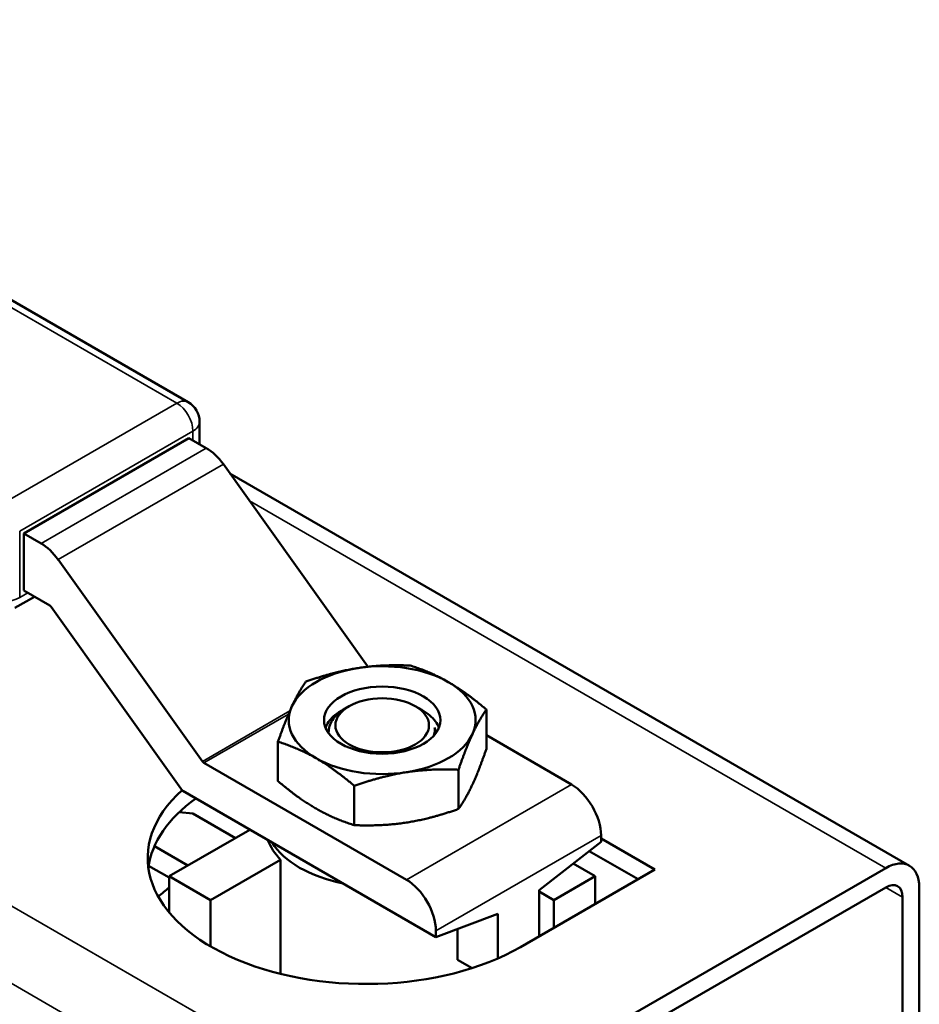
# Model space of a CAD drawing. Header units: inches. Extents: x 0.1 to 17, y 0.3 to 10.7.
# Tile 68 of 74: x 14.3 to 15.5, y 5.4 to 6.7. Entities that reach past the tile are written whole.
import ezdxf

# ---------------------------------------------------------------- set-up
doc = ezdxf.new("R2010")
doc.units = ezdxf.units.IN
doc.header["$LTSCALE"] = 0.5
doc.header["$MEASUREMENT"] = 0
doc.layers.add('Visible (ANSI)', color=7, linetype='Continuous', lineweight=50)
doc.layers.add('Visible Narrow (ANSI)', color=7, linetype='Continuous', lineweight=35)

msp = doc.modelspace()

# ---------------------------------------------------------------- linework, layer by layer
at = {"layer": 'Visible (ANSI)'}
for p, q in [((13.6239, 6.6978), (14.4962, 6.1942)), ((14.5112, 6.1682), (14.5112, 6.1387)), ((14.2796, 6.0213), (14.4971, 6.1468)), ((14.4971, 6.1468), (14.52, 6.1336)), ((14.5425, 6.1122), (14.7323, 5.8465)), ((15.4458, 5.5836), (14.5511, 6.1002)), ((14.2796, 6.0213), (14.3025, 6.008)), ((14.2796, 5.9461), (14.2796, 6.0213)), ((14.3251, 5.9867), (14.5149, 5.7209)), ((14.3139, 5.9263), (14.2796, 5.9461)), ((14.2681, 5.9231), (14.2937, 5.9379)), ((14.4887, 5.6824), (14.3159, 5.9244)), ((14.6976, 5.7876), (14.6974, 5.7875)), ((14.708, 5.7936), (14.7027, 5.7906)), ((14.7952, 5.7936), (14.8038, 5.7887)), ((14.8888, 5.7892), (14.8888, 5.7375)), ((14.8206, 5.7597), (14.8207, 5.7602)), ((14.6144, 5.7468), (14.6144, 5.695)), ((14.8888, 5.7553), (15.0008, 5.6906)), ((14.5169, 5.719), (14.7834, 5.5651)), ((14.852, 5.71), (14.852, 5.6583)), ((14.4889, 5.6821), (14.8223, 5.4896)), ((14.7148, 5.6888), (14.7148, 5.637)), ((14.4842, 5.654), (14.5021, 5.6524)), ((14.5021, 5.6524), (14.5584, 5.6199)), ((14.4712, 5.5696), (14.5775, 5.6309)), ((15.0397, 5.6151), (14.9582, 5.5514)), ((15.0397, 5.6233), (15.0397, 5.6151)), ((15.0397, 5.6194), (15.1105, 5.5785)), ((14.4958, 5.5838), (14.4518, 5.6092)), ((15.0884, 5.5657), (15.0241, 5.6029)), ((14.5255, 5.5382), (14.6179, 5.5915)), ((14.6179, 5.4411), (14.6179, 5.5915)), ((14.4441, 5.5836), (14.4712, 5.568)), ((14.7958, 5.2233), (15.4146, 5.5805)), ((15.1105, 5.5785), (14.9337, 5.4764)), ((15.032, 5.5696), (15.0029, 5.5863)), ((14.4712, 5.5696), (14.5255, 5.5382)), ((14.4712, 5.5221), (14.4712, 5.5696)), ((15.032, 5.5696), (14.9776, 5.5382)), ((15.032, 5.5332), (15.032, 5.5696)), ((15.4146, 5.555), (14.7958, 5.1978)), ((14.9582, 5.5514), (14.9582, 5.4906)), ((15.4587, 5.2444), (15.4587, 5.555)), ((14.5255, 5.5382), (14.5255, 5.4774)), ((14.9776, 5.5382), (14.9582, 5.5494)), ((14.9776, 5.5382), (14.9776, 5.5018)), ((15.4366, 5.248), (15.4366, 5.5423)), ((14.9038, 5.5201), (14.8223, 5.4896)), ((14.9038, 5.4614), (14.9038, 5.5201)), ((14.8508, 5.4597), (14.8508, 5.5002)), ((14.8223, 5.4977), (14.8223, 5.4896)), ((14.8508, 5.4597), (14.8699, 5.4487))]:
    msp.add_line(p, q, dxfattribs=at)
msp.add_arc((14.4812, 6.1682), 0.03, 0, 60, dxfattribs=at)
for centre, major_axis, ratio, start_param, end_param in [((14.52, 6.0887), (0.0275, -0.0476), 0.57735, 1.736841, 2.356194), ((14.3025, 5.9631), (0.0275, -0.0476), 0.57735, 1.736841, 2.356194), ((14.3139, 5.9222), (0.0025, -0.00433), 0.57735, 1.736841, 2.356194), ((14.7516, 5.7753), (0.123, 0), 0.57735, 0.785398, 1.832596), ((14.7516, 5.7753), (-0.123, 0), 0.57735, 4.974188, 6.021386), ((14.7343, 5.8486), (-0.0025, 0.00433), 0.57735, 1.736841, 1.961619), ((14.7516, 5.7753), (0.123, 0), 0.57735, 6.021386, 7.068583), ((14.7516, 5.7753), (-0.123, 0), 0.57735, 6.021386, 7.068583), ((14.7516, 5.7562), (0.0766, 0), 0.57735, 2.356194, 2.564719), ((14.7515, 5.7661), (0.0692, -0.0064), 0.632934, 6.176578, 6.283185), ((14.7516, 5.7753), (0.123, 0), 0.57735, 4.974188, 6.021386), ((14.5169, 5.7231), (-0.0025, 0.00433), 0.57735, 1.736841, 2.356194), ((14.7516, 5.7753), (0.123, 0), 0.57735, 3.926991, 4.974188), ((14.7304, 5.5938), (-0.2875, 0), 0.57735, 5.714868, 8.63938), ((14.5112, 5.7059), (-0.0275, 0.0476), 0.57735, 1.736841, 1.74364), ((15.0008, 5.6457), (0.0275, -0.0476), 0.57735, 0.785398, 2.356194), ((14.7304, 5.5683), (-0.2875, 0), 0.57735, 5.607385, 6.20625), ((14.7516, 5.6353), (-0.1537, 0), 0.57735, 0.203161, 0.515887), ((14.7516, 5.6437), (-0.1537, 0), 0.57735, 0.34, 1.230797), ((15.4146, 5.5295), (0.0312, 0.0541), 0.57735, 5.497787, 7.068583), ((14.7834, 5.5202), (0.0275, -0.0476), 0.57735, 0.785398, 2.356194), ((14.5063, 5.3395), (0.1464, 0.2535), 0.57735, 0.955785, 1.026986), ((15.4146, 5.5295), (0.0156, 0.0271), 0.57735, 5.497787, 7.068583)]:
    msp.add_ellipse(centre, major_axis=major_axis, ratio=ratio, start_param=start_param, end_param=end_param, dxfattribs=at)
for centre, major_axis in [((14.7516, 5.7753), (0.0766, 0)), ((14.7516, 5.7685), (0.0616, 0))]:
    msp.add_ellipse(centre, major_axis=major_axis, ratio=0.57735, dxfattribs=at)
for points, weights in [([(14.6512, 5.826), (14.6879, 5.8389), (14.7198, 5.8439)], [1.74400014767, 1.87889902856, 1.87889902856]), ([(14.7198, 5.8439), (14.7516, 5.8488), (14.7884, 5.8472)], [1.87889902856, 1.87889902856, 1.74400014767]), ([(14.7884, 5.8472), (14.8153, 5.8389), (14.8386, 5.8255)], [1.74400014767, 1.87889902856, 1.87889902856]), ([(14.6328, 5.7936), (14.6413, 5.812), (14.6512, 5.826)], [1.87889902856, 1.87889902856, 1.74400014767]), ([(14.8386, 5.8255), (14.8619, 5.812), (14.8888, 5.7892)], [1.87889902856, 1.87889902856, 1.74400014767]), ([(14.6144, 5.7468), (14.6243, 5.7753), (14.6328, 5.7936)], [1.74400014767, 1.87889902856, 1.87889902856]), ([(14.8888, 5.7892), (14.8789, 5.7753), (14.8704, 5.7569)], [1.74400014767, 1.87889902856, 1.87889902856]), ([(14.6144, 5.7468), (14.6413, 5.7385), (14.6646, 5.725)], [1.74400014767, 1.87889902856, 1.87889902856]), ([(14.8704, 5.7569), (14.8619, 5.7385), (14.852, 5.71)], [1.87889902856, 1.87889902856, 1.74400014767]), ([(14.8704, 5.6906), (14.8789, 5.709), (14.8888, 5.7375)], [1.87889902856, 1.87889902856, 1.74400014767]), ([(14.6646, 5.725), (14.6879, 5.7116), (14.7148, 5.6888)], [1.87889902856, 1.87889902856, 1.74400014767]), ([(14.7834, 5.7067), (14.7516, 5.7017), (14.7148, 5.6888)], [1.87889902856, 1.87889902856, 1.74400014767]), ([(14.852, 5.71), (14.8153, 5.7116), (14.7834, 5.7067)], [1.74400014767, 1.87889902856, 1.87889902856]), ([(14.6144, 5.695), (14.6413, 5.6722), (14.6646, 5.6588)], [1.74400014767, 1.87889902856, 1.87889902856]), ([(14.852, 5.6583), (14.8619, 5.6722), (14.8704, 5.6906)], [1.74400014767, 1.87889902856, 1.87889902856]), ([(14.6646, 5.6588), (14.6879, 5.6453), (14.7148, 5.637)], [1.87889902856, 1.87889902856, 1.74400014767]), ([(14.7834, 5.6404), (14.8153, 5.6453), (14.852, 5.6583)], [1.87889902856, 1.87889902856, 1.74400014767]), ([(14.7148, 5.637), (14.7516, 5.6355), (14.7834, 5.6404)], [1.74400014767, 1.87889902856, 1.87889902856])]:
    msp.add_rational_spline(points, weights, degree=2, dxfattribs=at)
for points, knots in [([(14.7027, 5.7906), (14.6966, 5.787), (14.6911, 5.7825), (14.6836, 5.7723), (14.6816, 5.7667), (14.6811, 5.7602), (14.6811, 5.7591), (14.6811, 5.7579)], [2.268966, 2.268966, 2.268966, 2.268966, 2.4017199, 2.4017199, 2.5344737, 2.5344737, 2.5622352, 2.5622352, 2.5622352, 2.5622352]), ([(14.6874, 5.7804), (14.6905, 5.7831), (14.694, 5.7855), (14.6976, 5.7876), (14.6985, 5.7881), (14.6994, 5.7886), (14.7003, 5.7891)], [-0.07833909, -0.07833909, -0.07833909, -0.07833909, 0, 0, 0, 0.01859031, 0.01859031, 0.01859031, 0.01859031]), ([(14.8264, 5.7657), (14.8252, 5.7683), (14.8236, 5.771), (14.8173, 5.7793), (14.811, 5.7845), (14.8038, 5.7887)], [1.5173862, 1.5173862, 1.5173862, 1.5173862, 1.5813421, 1.5813421, 1.7270004, 1.7270004, 1.7270004, 1.7270004]), ([(14.6769, 5.7653), (14.6779, 5.7679), (14.6792, 5.7705), (14.6827, 5.7755), (14.6848, 5.778), (14.6874, 5.7804)], [2.1448435, 2.1448435, 2.1448435, 2.1448435, 2.2067338, 2.2067338, 2.2738383, 2.2738383, 2.2738383, 2.2738383]), ([(14.8206, 5.7655), (14.8207, 5.7644), (14.8208, 5.7633), (14.8208, 5.7598), (14.8203, 5.7573), (14.8195, 5.7548)], [-1.35929075, -1.35929075, -1.35929075, -1.35929075, -1.33098678, -1.33098678, -1.26609667, -1.26609667, -1.26609667, -1.26609667]), ([(14.8206, 5.7655), (14.8213, 5.7638), (14.8219, 5.7622), (14.8225, 5.76), (14.8227, 5.7594), (14.8228, 5.7589)], [1.58531863, 1.58531863, 1.58531863, 1.58531863, 1.61965712, 1.61965712, 1.63080009, 1.63080009, 1.63080009, 1.63080009])]:
    msp.add_open_spline(points, degree=3, knots=knots, dxfattribs=at)
at = {"layer": 'Visible Narrow (ANSI)'}
for p, q in [((14.4812, 6.1927), (13.6089, 6.6963)), ((14.2531, 6.0611), (14.4812, 6.1927)), ((14.7958, 5.2233), (13.1836, 6.1541)), ((14.5024, 6.156), (14.2743, 6.0243)), ((14.5024, 6.1437), (14.5024, 6.156)), ((14.3025, 6.008), (14.52, 6.1336)), ((14.5425, 6.1122), (14.3251, 5.9867)), ((13.0952, 6.1031), (14.7516, 5.1468)), ((14.5768, 6.0642), (15.4146, 5.5805)), ((14.2743, 6.0243), (14.2743, 5.9369)), ((14.2743, 5.9369), (14.2849, 5.943)), ((14.7303, 5.8453), (14.7323, 5.8465)), ((14.5149, 5.7209), (14.63, 5.7874)), ((14.6282, 5.7832), (14.5169, 5.719)), ((14.7834, 5.5651), (15.0008, 5.6906)), ((15.0397, 5.6233), (14.8223, 5.4977)), ((15.4146, 5.555), (15.4366, 5.5423))]:
    msp.add_line(p, q, dxfattribs=at)
for centre, major_axis, start_param, end_param in [((14.4812, 6.1682), (0.015, 0.026), 0, 0.785398), ((14.4812, 6.1682), (0.015, -0.026), 0.785398, 2.356194), ((14.4812, 6.1682), (0.03, 0), 5.497787, 6.283185), ((14.2531, 5.9491), (-0.03, 0), 0.785398, 2.356194)]:
    msp.add_ellipse(centre, major_axis=major_axis, ratio=0.57735, start_param=start_param, end_param=end_param, dxfattribs=at)

doc.saveas('drawing.dxf')
